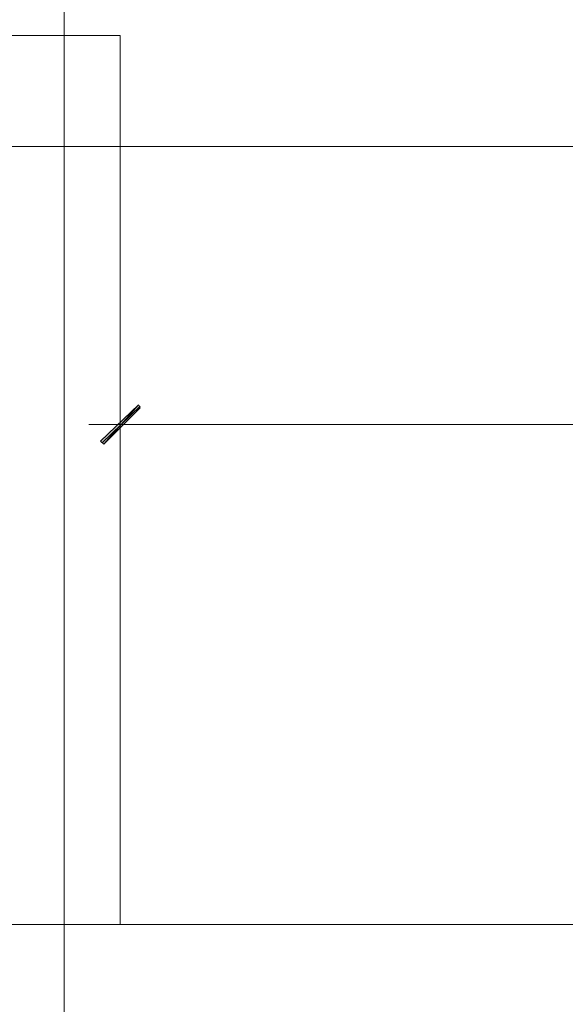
# Model space of a CAD drawing. Header units: inches. Extents: x -1441 to 3871, y -4351 to 2413.
# Tile 221 of 256: x 283 to 423, y 403 to 655. Entities that reach past the tile are written whole.
import ezdxf

# ---------------------------------------------------------------- set-up
doc = ezdxf.new("R2010")
doc.units = ezdxf.units.IN
doc.header["$MEASUREMENT"] = 0
doc.layers.add('at_Entity', color=7, linetype='Continuous')
doc.layers.add('at_Solid', color=7, linetype='Continuous')

msp = doc.modelspace()

# ---------------------------------------------------------------- hatches: boundary and pattern name
at = {"layer": 'at_Solid', "lineweight": 15}
for points in [[(303.98112, 547.3602), (304.82549, 546.54922), (313.71759, 556.66255)], [(304.82549, 546.54922), (313.71759, 556.66255), (314.13739, 555.85158)]]:
    msp.add_hatch(color=7, dxfattribs=at).paths.add_polyline_path(points)

# ---------------------------------------------------------------- linework, layer by layer
at = {"layer": 'at_Entity', "color": 7, "lineweight": 15}
for p, q in [((294.66923, -3177.14525), (294.66923, 1931.55059)), ((279.42768, 651.06953), (309.06164, 651.06953)), ((309.06164, 423.75814), (309.06164, 651.06953)), ((1316.48759, 622.73312), (90.64235, 622.73312)), ((309.06164, 543.97319), (309.06164, 559.23859)), ((313.71759, 556.66255), (303.98112, 547.3602)), ((304.82549, 546.54922), (313.71759, 556.66255)), ((304.82549, 546.54922), (313.71759, 556.66255)), ((313.71759, 556.66255), (314.13739, 555.85158)), ((314.13739, 556.28092), (304.40092, 546.93086)), ((314.13739, 555.85158), (304.82549, 546.54922)), ((317.5244, 551.60589), (301.01868, 551.60589)), ((1049.39074, 551.60589), (314.98652, 551.60589)), ((303.98112, 547.3602), (304.82549, 546.54922)), ((1105.26689, 423.75814), (3.86808, 423.75814))]:
    msp.add_line(p, q, dxfattribs=at)

doc.saveas('drawing.dxf')
